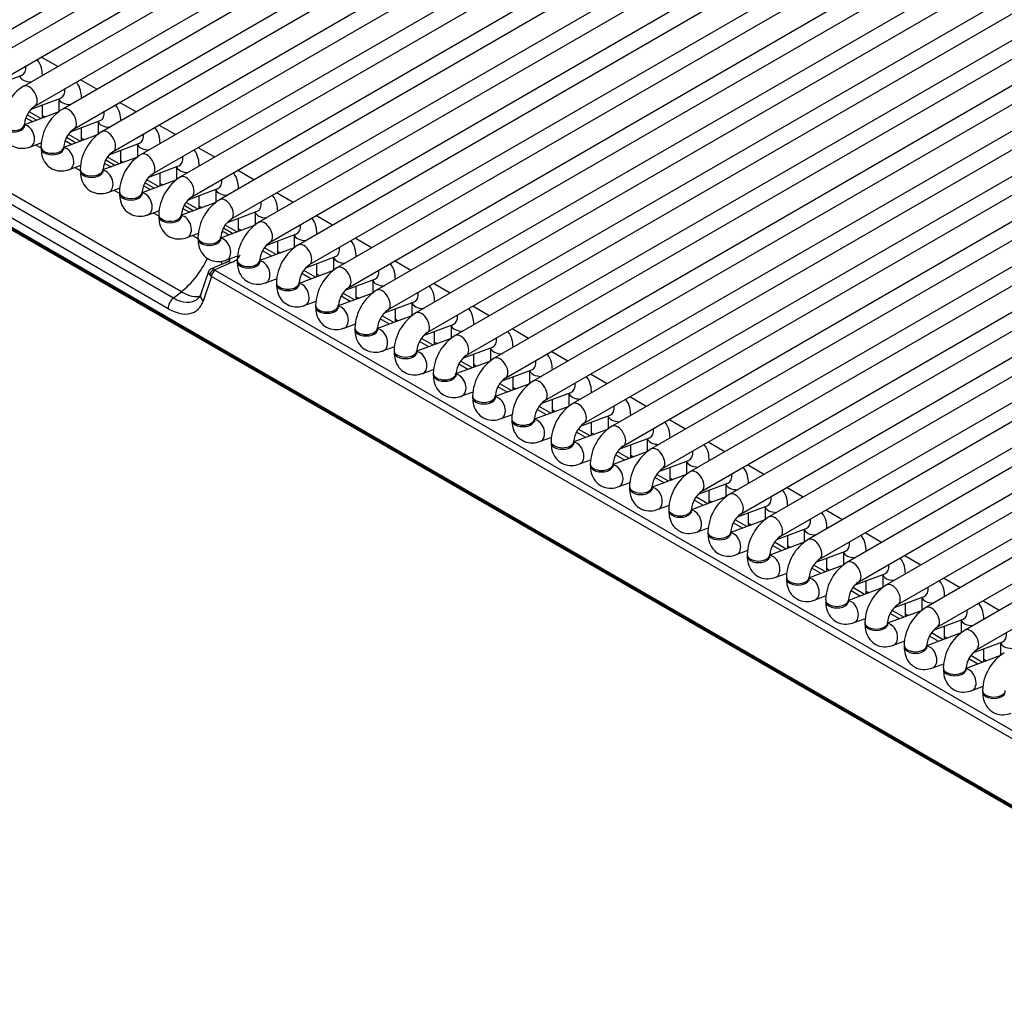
# Model space of a CAD drawing. Header units: millimetres. Extents: x 10 to 281, y 0 to 180.
# Tile 47 of 67: x 224 to 235, y 73 to 84. Entities that reach past the tile are written whole.
import ezdxf

# ---------------------------------------------------------------- set-up
doc = ezdxf.new("R2010")
doc.units = ezdxf.units.MM
doc.layers.add('134.134_BW4_CTM-', color=7, linetype='Continuous')
doc.layers.add('Standard', color=7, linetype='Continuous')

# ---------------------------------------------------------------- blocks, each defined once
blk = doc.blocks.new('SE')
at = {"layer": '134.134_BW4_CTM-', "color": 7, "linetype": 'Continuous'}
for p, q in [((48.897, 2.012), (19.835, 18.791)), ((19.836, 18.781), (48.898, 2.002)), ((19.846, 18.763), (48.908, 1.984)), ((33.78, 12.229), (42.902, 17.495)), ((43.209, 17.462), (34.087, 12.196)), ((34.212, 11.979), (43.334, 17.246)), ((43.641, 17.213), (34.519, 11.946)), ((34.644, 11.73), (43.766, 16.996)), ((44.073, 16.963), (34.951, 11.697)), ((35.076, 11.48), (44.198, 16.747)), ((44.505, 16.714), (35.383, 11.447)), ((35.508, 11.231), (44.63, 16.497)), ((44.937, 16.464), (35.815, 11.198)), ((35.94, 10.982), (45.062, 16.248)), ((45.369, 16.215), (36.247, 10.949)), ((36.372, 10.732), (45.494, 15.998)), ((45.801, 15.966), (36.679, 10.699)), ((36.804, 10.483), (45.926, 15.749)), ((46.233, 15.716), (37.111, 10.45)), ((37.236, 10.233), (46.358, 15.5)), ((46.665, 15.467), (37.544, 10.2)), ((37.669, 9.984), (46.79, 15.25)), ((47.097, 15.217), (37.976, 9.951)), ((38.101, 9.734), (47.222, 15.001)), ((47.529, 14.968), (38.408, 9.701)), ((38.533, 9.485), (47.654, 14.751)), ((47.961, 14.718), (38.84, 9.452)), ((38.965, 9.235), (48.086, 14.502)), ((48.393, 14.469), (39.272, 9.203)), ((39.397, 8.986), (48.518, 14.252)), ((48.825, 14.219), (39.704, 8.953)), ((39.829, 8.737), (48.95, 14.003)), ((49.119, 13.89), (40.136, 8.704)), ((40.261, 8.487), (49.127, 13.606)), ((49.132, 13.399), (40.568, 8.454)), ((40.693, 8.238), (49.14, 13.114)), ((49.145, 12.907), (41, 8.205)), ((41.125, 7.988), (49.153, 12.623)), ((49.158, 12.416), (41.432, 7.955)), ((34.896, 12.164), (34.714, 12.269)), ((41.557, 7.739), (49.32, 12.221)), ((34.173, 11.946), (34.499, 12.068)), ((34.727, 12.066), (34.727, 12.068)), ((49.502, 12.116), (41.864, 7.706)), ((35.328, 11.915), (35.146, 12.02)), ((41.989, 7.489), (49.752, 11.971)), ((52.714, 11.975), (43.592, 6.708)), ((49.934, 11.866), (42.296, 7.456)), ((34.605, 11.696), (34.931, 11.818)), ((34.727, 11.598), (34.727, 11.742)), ((34.909, 11.81), (34.909, 11.666)), ((35.159, 11.817), (35.159, 11.819)), ((35.76, 11.665), (35.578, 11.77)), ((42.421, 7.24), (50.231, 11.749)), ((43.717, 6.492), (52.839, 11.758)), ((53.146, 11.725), (44.024, 6.459)), ((32.667, 11.641), (36.171, 9.618)), ((36.258, 9.685), (32.753, 11.709)), ((34.909, 11.666), (34.53, 11.524)), ((34.661, 11.573), (34.56, 11.632)), ((34.71, 11.592), (34.581, 11.666)), ((34.727, 11.626), (34.757, 11.609)), ((50.391, 11.631), (42.728, 7.207)), ((36.113, 9.499), (32.608, 11.523)), ((34.53, 11.516), (34.53, 11.532)), ((34.545, 11.601), (34.619, 11.558)), ((35.037, 11.447), (35.363, 11.569)), ((35.341, 11.561), (35.341, 11.417)), ((35.591, 11.567), (35.591, 11.569)), ((36.193, 11.416), (36.01, 11.521)), ((44.149, 6.242), (53.271, 11.509)), ((35.341, 11.417), (34.962, 11.275)), ((35.142, 11.342), (35.013, 11.417)), ((35.159, 11.348), (35.159, 11.493)), ((42.853, 6.99), (50.641, 11.487)), ((53.578, 11.476), (44.456, 6.209)), ((34.595, 11.282), (34.72, 11.328)), ((34.651, 11.303), (34.712, 11.268)), ((34.712, 11.282), (34.712, 11.266)), ((34.962, 11.266), (34.962, 11.282)), ((34.977, 11.352), (35.051, 11.308)), ((35.093, 11.324), (34.992, 11.383)), ((35.159, 11.377), (35.189, 11.36)), ((35.469, 11.198), (35.795, 11.32)), ((35.773, 11.311), (35.773, 11.167)), ((36.023, 11.318), (36.023, 11.32)), ((50.823, 11.382), (43.16, 6.958)), ((35.591, 11.099), (35.591, 11.243)), ((36.625, 11.166), (36.443, 11.271)), ((43.285, 6.741), (51.073, 11.237)), ((44.581, 5.993), (53.703, 11.259)), ((54.01, 11.226), (44.888, 5.96)), ((35.027, 11.032), (35.152, 11.079)), ((35.773, 11.167), (35.394, 11.026)), ((35.409, 11.102), (35.483, 11.059)), ((35.525, 11.075), (35.424, 11.133)), ((35.574, 11.093), (35.445, 11.167)), ((35.591, 11.128), (35.621, 11.11)), ((35.901, 10.948), (36.227, 11.07)), ((36.205, 11.062), (36.205, 10.918)), ((36.455, 11.068), (36.455, 11.071)), ((35.083, 11.054), (35.144, 11.019)), ((35.144, 11.033), (35.144, 11.017)), ((35.394, 11.017), (35.394, 11.033)), ((36.023, 10.85), (36.023, 10.994)), ((37.057, 10.917), (36.875, 11.022)), ((45.013, 5.743), (54.135, 11.01)), ((36.205, 10.918), (35.826, 10.776)), ((35.841, 10.853), (35.916, 10.81)), ((35.957, 10.825), (35.856, 10.884)), ((36.006, 10.843), (35.877, 10.918)), ((36.023, 10.878), (36.053, 10.861)), ((35.459, 10.783), (35.584, 10.83)), ((35.515, 10.804), (35.576, 10.769)), ((35.576, 10.784), (35.576, 10.767)), ((35.826, 10.767), (35.826, 10.784)), ((36.333, 10.699), (36.659, 10.821)), ((36.455, 10.6), (36.455, 10.744)), ((36.637, 10.812), (36.637, 10.668)), ((36.887, 10.819), (36.887, 10.821)), ((37.489, 10.667), (37.307, 10.773)), ((36.637, 10.668), (36.258, 10.527)), ((36.389, 10.576), (36.288, 10.634)), ((36.438, 10.594), (36.309, 10.668)), ((36.455, 10.629), (36.485, 10.611)), ((35.891, 10.533), (36.016, 10.58)), ((35.948, 10.555), (36.008, 10.52)), ((36.008, 10.534), (36.008, 10.518)), ((36.258, 10.518), (36.258, 10.534)), ((36.273, 10.603), (36.348, 10.56)), ((36.765, 10.449), (37.091, 10.571)), ((37.069, 10.563), (37.069, 10.419)), ((37.319, 10.569), (37.319, 10.572)), ((37.921, 10.418), (37.739, 10.523)), ((37.069, 10.419), (36.69, 10.277)), ((36.87, 10.344), (36.741, 10.419)), ((36.887, 10.351), (36.887, 10.495)), ((36.323, 10.284), (36.448, 10.331)), ((36.38, 10.305), (36.44, 10.27)), ((36.705, 10.354), (36.72, 10.345)), ((36.821, 10.326), (36.72, 10.385)), ((36.887, 10.379), (36.917, 10.362)), ((37.197, 10.2), (37.524, 10.322)), ((37.501, 10.313), (37.501, 10.169)), ((37.751, 10.32), (37.751, 10.322)), ((36.44, 10.285), (36.44, 10.268)), ((36.69, 10.268), (36.69, 10.285)), ((37.319, 10.101), (37.319, 10.245)), ((38.353, 10.169), (38.171, 10.274)), ((37.501, 10.169), (37.122, 10.028)), ((37.253, 10.077), (37.152, 10.135)), ((37.302, 10.095), (37.173, 10.169)), ((37.319, 10.13), (37.349, 10.113)), ((36.751, 10.009), (36.585, 9.937)), ((36.809, 10.006), (36.625, 9.927)), ((36.755, 10.035), (36.88, 10.081)), ((36.872, 10.035), (36.872, 10.019)), ((37.122, 10.019), (37.122, 10.035)), ((37.629, 9.95), (37.956, 10.072)), ((37.751, 9.852), (37.751, 9.996)), ((37.933, 10.064), (37.933, 9.92)), ((38.183, 10.071), (38.183, 10.073)), ((38.785, 9.919), (38.603, 10.024)), ((36.558, 9.908), (36.472, 9.661)), ((36.634, 9.921), (48.718, 2.944)), ((37.933, 9.92), (37.554, 9.778)), ((37.685, 9.827), (37.584, 9.886)), ((37.734, 9.846), (37.605, 9.92)), ((37.751, 9.88), (37.781, 9.863)), ((36.59, 9.854), (36.496, 9.583)), ((48.674, 2.877), (36.59, 9.854)), ((37.187, 9.785), (37.312, 9.832)), ((37.304, 9.786), (37.304, 9.77)), ((37.554, 9.77), (37.554, 9.786)), ((38.061, 9.701), (38.388, 9.823)), ((38.365, 9.814), (38.365, 9.67)), ((38.615, 9.821), (38.615, 9.823)), ((39.217, 9.67), (39.035, 9.775)), ((36.171, 9.618), (36.258, 9.685)), ((38.365, 9.671), (37.986, 9.529)), ((38.166, 9.596), (38.037, 9.671)), ((38.183, 9.602), (38.183, 9.746)), ((37.619, 9.536), (37.744, 9.582)), ((38.117, 9.578), (38.016, 9.636)), ((38.183, 9.631), (38.213, 9.614)), ((38.493, 9.452), (38.82, 9.574)), ((38.797, 9.565), (38.797, 9.421)), ((39.047, 9.572), (39.047, 9.574)), ((37.736, 9.536), (37.736, 9.52)), ((37.986, 9.52), (37.986, 9.536)), ((38.615, 9.353), (38.615, 9.497)), ((39.649, 9.42), (39.467, 9.525)), ((38.051, 9.286), (38.176, 9.333)), ((38.797, 9.421), (38.418, 9.28)), ((38.549, 9.328), (38.448, 9.387)), ((38.598, 9.347), (38.469, 9.421)), ((38.615, 9.382), (38.645, 9.364)), ((38.168, 9.287), (38.168, 9.271)), ((38.418, 9.271), (38.418, 9.287)), ((38.925, 9.202), (39.252, 9.324)), ((39.047, 9.104), (39.047, 9.248)), ((39.229, 9.316), (39.229, 9.172)), ((39.479, 9.322), (39.479, 9.324)), ((40.081, 9.171), (39.899, 9.276)), ((39.229, 9.172), (38.85, 9.03)), ((38.981, 9.079), (38.88, 9.138)), ((39.03, 9.097), (38.901, 9.172)), ((39.047, 9.132), (39.077, 9.115)), ((38.483, 9.037), (38.608, 9.083)), ((38.6, 9.038), (38.6, 9.021)), ((38.85, 9.021), (38.85, 9.038)), ((39.357, 8.953), (39.684, 9.075)), ((39.661, 9.066), (39.661, 8.922)), ((39.911, 9.073), (39.911, 9.075)), ((40.513, 8.921), (40.331, 9.026)), ((39.661, 8.922), (39.282, 8.781)), ((39.462, 8.848), (39.333, 8.922)), ((39.479, 8.854), (39.479, 8.998)), ((38.915, 8.787), (39.04, 8.834)), ((39.032, 8.788), (39.032, 8.772)), ((39.282, 8.772), (39.282, 8.788)), ((39.413, 8.83), (39.312, 8.888)), ((39.479, 8.883), (39.509, 8.865)), ((39.789, 8.703), (40.116, 8.825)), ((40.093, 8.817), (40.093, 8.673)), ((40.343, 8.823), (40.343, 8.826)), ((39.911, 8.605), (39.911, 8.749)), ((40.945, 8.672), (40.763, 8.777)), ((39.347, 8.538), (39.472, 8.585)), ((40.094, 8.673), (39.714, 8.531)), ((39.845, 8.58), (39.744, 8.639)), ((39.894, 8.598), (39.765, 8.673)), ((39.911, 8.633), (39.941, 8.616)), ((40.221, 8.454), (40.548, 8.576)), ((40.525, 8.567), (40.525, 8.423)), ((40.775, 8.574), (40.775, 8.576)), ((39.464, 8.539), (39.464, 8.522)), ((39.714, 8.522), (39.714, 8.539)), ((40.343, 8.355), (40.343, 8.499)), ((41.377, 8.423), (41.195, 8.528)), ((40.526, 8.423), (40.146, 8.282)), ((40.278, 8.331), (40.176, 8.389)), ((40.326, 8.349), (40.197, 8.423)), ((40.343, 8.384), (40.373, 8.366)), ((39.779, 8.289), (39.904, 8.335)), ((39.896, 8.289), (39.896, 8.273)), ((40.146, 8.273), (40.146, 8.289)), ((40.653, 8.204), (40.98, 8.326)), ((40.775, 8.106), (40.775, 8.25)), ((40.957, 8.318), (40.957, 8.174)), ((41.207, 8.324), (41.207, 8.327)), ((41.809, 8.173), (41.627, 8.278)), ((40.958, 8.174), (40.579, 8.032)), ((40.71, 8.081), (40.608, 8.14)), ((40.758, 8.099), (40.629, 8.174)), ((40.775, 8.134), (40.805, 8.117)), ((40.211, 8.039), (40.336, 8.086)), ((40.329, 8.04), (40.329, 8.023)), ((40.579, 8.023), (40.579, 8.04)), ((41.085, 7.955), (41.412, 8.077)), ((41.389, 8.068), (41.389, 7.924)), ((41.639, 8.075), (41.639, 8.077)), ((42.241, 7.924), (42.059, 8.029)), ((41.39, 7.925), (41.011, 7.783)), ((41.19, 7.85), (41.061, 7.924)), ((41.207, 7.856), (41.207, 8)), ((40.643, 7.79), (40.768, 7.836)), ((41.142, 7.832), (41.04, 7.89)), ((41.207, 7.885), (41.237, 7.868)), ((41.517, 7.705), (41.844, 7.827)), ((41.821, 7.819), (41.821, 7.675)), ((42.071, 7.826), (42.071, 7.828)), ((40.761, 7.79), (40.761, 7.774)), ((41.011, 7.774), (41.011, 7.79)), ((41.639, 7.607), (41.639, 7.751)), ((42.673, 7.674), (42.491, 7.779)), ((41.822, 7.675), (41.443, 7.533)), ((41.574, 7.582), (41.472, 7.641)), ((41.622, 7.601), (41.493, 7.675)), ((41.639, 7.635), (41.669, 7.618)), ((41.075, 7.54), (41.2, 7.587)), ((41.193, 7.541), (41.193, 7.525)), ((41.443, 7.525), (41.443, 7.541)), ((41.95, 7.456), (42.276, 7.578)), ((42.071, 7.357), (42.071, 7.501)), ((42.253, 7.57), (42.253, 7.425)), ((42.503, 7.576), (42.503, 7.578)), ((43.105, 7.425), (42.923, 7.53)), ((42.254, 7.426), (41.875, 7.284)), ((42.006, 7.333), (41.904, 7.391)), ((42.054, 7.351), (41.925, 7.426)), ((42.071, 7.386), (42.101, 7.369)), ((41.507, 7.291), (41.632, 7.337)), ((41.625, 7.291), (41.625, 7.275)), ((41.875, 7.275), (41.875, 7.291)), ((42.382, 7.207), (42.708, 7.329)), ((42.685, 7.32), (42.685, 7.176)), ((42.935, 7.327), (42.935, 7.329)), ((43.537, 7.175), (43.355, 7.28)), ((42.686, 7.176), (42.307, 7.035)), ((42.486, 7.102), (42.357, 7.176)), ((42.503, 7.108), (42.503, 7.252)), ((41.94, 7.041), (42.064, 7.088)), ((42.438, 7.084), (42.336, 7.142)), ((42.503, 7.137), (42.533, 7.119)), ((42.814, 6.957), (43.14, 7.079)), ((43.117, 7.071), (43.117, 6.927)), ((43.367, 7.077), (43.367, 7.08)), ((42.057, 7.042), (42.057, 7.026)), ((42.307, 7.026), (42.307, 7.042)), ((42.935, 6.859), (42.935, 7.003)), ((43.969, 6.926), (43.787, 7.031)), ((42.372, 6.792), (42.496, 6.839)), ((43.118, 6.927), (42.739, 6.785)), ((42.87, 6.834), (42.768, 6.893)), ((42.918, 6.852), (42.789, 6.927)), ((42.935, 6.887), (42.965, 6.87)), ((42.489, 6.793), (42.489, 6.776)), ((42.739, 6.776), (42.739, 6.793)), ((43.246, 6.708), (43.572, 6.83)), ((43.367, 6.609), (43.367, 6.753)), ((43.549, 6.821), (43.549, 6.677)), ((43.799, 6.828), (43.799, 6.83)), ((44.401, 6.676), (44.219, 6.782)), ((43.55, 6.677), (43.171, 6.536)), ((43.302, 6.585), (43.2, 6.643)), ((43.35, 6.603), (43.221, 6.677)), ((43.367, 6.638), (43.397, 6.62)), ((42.804, 6.542), (42.928, 6.589)), ((42.921, 6.543), (42.921, 6.527)), ((43.171, 6.527), (43.171, 6.543)), ((43.678, 6.458), (44.004, 6.58)), ((43.981, 6.572), (43.981, 6.428)), ((44.231, 6.578), (44.231, 6.581)), ((44.833, 6.427), (44.651, 6.532)), ((43.982, 6.428), (43.603, 6.286)), ((43.782, 6.353), (43.653, 6.428)), ((43.799, 6.36), (43.799, 6.504)), ((43.236, 6.293), (43.36, 6.34)), ((43.353, 6.294), (43.353, 6.277)), ((43.603, 6.277), (43.603, 6.294)), ((43.734, 6.335), (43.632, 6.394)), ((43.799, 6.388), (43.829, 6.371)), ((44.11, 6.209), (44.436, 6.331)), ((44.413, 6.322), (44.413, 6.178)), ((44.663, 6.329), (44.663, 6.331)), ((44.231, 6.11), (44.231, 6.254)), ((45.265, 6.178), (45.083, 6.283)), ((43.668, 6.044), (43.792, 6.09)), ((44.414, 6.178), (44.035, 6.037)), ((44.166, 6.086), (44.064, 6.144)), ((44.215, 6.104), (44.086, 6.178)), ((44.231, 6.139), (44.261, 6.121)), ((44.542, 5.959), (44.868, 6.081)), ((44.846, 6.073), (44.846, 5.929)), ((45.096, 6.079), (45.096, 6.082)), ((43.785, 6.044), (43.785, 6.028)), ((44.035, 6.028), (44.035, 6.044)), ((44.663, 5.861), (44.663, 6.005)), ((44.846, 5.929), (44.467, 5.787)), ((44.598, 5.836), (44.497, 5.895)), ((44.647, 5.854), (44.518, 5.929)), ((44.663, 5.889), (44.694, 5.872)), ((44.1, 5.794), (44.224, 5.841)), ((44.217, 5.795), (44.217, 5.778)), ((44.467, 5.778), (44.467, 5.795)), ((44.974, 5.71), (45.3, 5.832)), ((45.096, 5.611), (45.096, 5.755)), ((45.278, 5.823), (45.278, 5.679)), ((45.278, 5.68), (44.899, 5.538)), ((45.03, 5.587), (44.929, 5.645)), ((45.079, 5.605), (44.95, 5.68)), ((45.096, 5.64), (45.126, 5.623)), ((44.532, 5.545), (44.656, 5.591)), ((44.649, 5.545), (44.649, 5.529)), ((44.899, 5.529), (44.899, 5.545)), ((44.964, 5.295), (45.089, 5.342)), ((45.081, 5.296), (45.081, 5.28))]:
    blk.add_line(p, q, dxfattribs=at)
for centre, radius, start, end in [((34.79, 11.514), 0.511, 122.0623, 177.9377), ((34.796, 11.511), 0.266, 124.5997, 175.4003), ((35.222, 11.264), 0.511, 122.0623, 177.9377), ((35.228, 11.261), 0.266, 124.5997, 175.4003), ((35.654, 11.015), 0.511, 122.0623, 177.9377), ((35.66, 11.012), 0.266, 124.5997, 175.4003), ((36.086, 10.765), 0.511, 122.0623, 177.9377), ((36.092, 10.762), 0.266, 124.5997, 175.4003), ((36.519, 10.516), 0.511, 122.0623, 177.9377), ((36.524, 10.513), 0.266, 124.5997, 175.4003), ((36.951, 10.266), 0.511, 122.0623, 177.9377), ((36.956, 10.263), 0.266, 124.5997, 175.4003), ((37.383, 10.017), 0.511, 122.0623, 177.9377), ((37.388, 10.014), 0.266, 124.5997, 175.4003), ((37.815, 9.767), 0.511, 122.0623, 177.9377), ((36.679, 10.164), 0.171, 294.8858, 310.6249), ((37.82, 9.764), 0.266, 124.5997, 175.4003), ((38.247, 9.518), 0.511, 122.0623, 177.9377), ((38.252, 9.515), 0.266, 124.5997, 175.4003), ((38.679, 9.269), 0.511, 122.0623, 177.9377), ((38.684, 9.266), 0.266, 124.5997, 175.4003), ((39.111, 9.019), 0.511, 122.0623, 177.9377), ((39.116, 9.016), 0.266, 124.5997, 175.4003), ((39.543, 8.77), 0.511, 122.0623, 177.9377), ((39.548, 8.767), 0.266, 124.5997, 175.4003), ((39.975, 8.52), 0.511, 122.0623, 177.9377), ((39.98, 8.517), 0.266, 124.5997, 175.4003), ((40.407, 8.271), 0.511, 122.0623, 177.9377), ((40.412, 8.268), 0.266, 124.5997, 175.4003), ((40.839, 8.021), 0.511, 122.0623, 177.9377), ((40.844, 8.018), 0.266, 124.5997, 175.4003), ((41.271, 7.772), 0.511, 122.0623, 177.9377), ((41.276, 7.769), 0.266, 124.5997, 175.4003), ((41.703, 7.522), 0.511, 122.0623, 177.9377), ((41.708, 7.52), 0.266, 124.5997, 175.4003), ((42.135, 7.273), 0.511, 122.0623, 177.9377), ((42.14, 7.27), 0.266, 124.5997, 175.4003), ((42.567, 7.024), 0.511, 122.0623, 177.9377), ((42.572, 7.021), 0.266, 124.5997, 175.4003), ((42.999, 6.774), 0.511, 122.0623, 177.9377), ((43.004, 6.771), 0.266, 124.5997, 175.4003), ((43.431, 6.525), 0.511, 122.0623, 177.9377), ((43.436, 6.522), 0.266, 124.5997, 175.4003), ((43.863, 6.275), 0.511, 122.0623, 177.9377), ((43.868, 6.272), 0.266, 124.5997, 175.4003), ((44.295, 6.026), 0.511, 122.0623, 177.9377), ((44.3, 6.023), 0.266, 124.5997, 175.4003), ((44.727, 5.776), 0.511, 122.0623, 177.9377), ((44.732, 5.773), 0.266, 124.5997, 175.4003), ((45.159, 5.527), 0.511, 122.0623, 177.9377), ((45.165, 5.524), 0.266, 124.5997, 175.4003), ((45.591, 5.278), 0.511, 122.0623, 177.9377)]:
    blk.add_arc(centre, radius, start, end, dxfattribs=at)
for centre, major_axis, ratio, start_param, end_param in [((34.455, 12.185), (-0.044, 0.117), 0.668835, 3.141593, 4.350833), ((34.602, 12.068), (-0.125, 0), 0.57735, 0.1188, 1.602936), ((34.602, 12.068), (-0.125, 0), 0.57735, 3.109453, 3.142328), ((34.582, 11.838), (0.063, -0.108), 0.57735, 0.009881, 3.141298), ((34.887, 11.936), (-0.044, 0.117), 0.668835, 3.141593, 4.350833), ((35.034, 11.819), (-0.125, 0), 0.57735, 0.1188, 1.602936), ((35.014, 11.589), (0.063, -0.108), 0.57735, 0.009881, 3.141298), ((35.034, 11.819), (-0.125, 0), 0.57735, 3.109453, 3.142328), ((35.32, 11.686), (-0.044, 0.117), 0.668835, 3.141593, 4.350833), ((34.405, 11.532), (0.125, 0), 0.57735, 3.141732, 6.275006), ((34.405, 11.516), (-0.125, 0), 0.57735, 0, 3.141593), ((34.551, 11.399), (-0.044, 0.117), 0.668835, 3.141565, 6.010802), ((35.466, 11.569), (-0.125, 0), 0.57735, 0.1188, 1.602936), ((35.466, 11.569), (-0.125, 0), 0.57735, 3.109453, 3.142328), ((35.446, 11.339), (0.062, -0.108), 0.57735, 0.009881, 3.141298), ((35.752, 11.437), (-0.044, 0.117), 0.668835, 3.141593, 4.350833), ((34.837, 11.282), (0.125, 0), 0.57735, 3.141732, 6.275006), ((35.898, 11.32), (-0.125, 0), 0.57735, 0.1188, 1.602936), ((35.898, 11.32), (-0.125, 0), 0.57735, 3.109453, 3.142328), ((34.837, 11.266), (-0.125, 0), 0.57735, 0, 3.141593), ((34.983, 11.149), (-0.044, 0.117), 0.668835, 3.141565, 6.010802), ((35.878, 11.09), (0.063, -0.108), 0.57735, 0.009881, 3.141298), ((36.184, 11.187), (-0.044, 0.117), 0.668835, 3.141593, 4.350833), ((36.33, 11.071), (-0.125, 0), 0.57735, 0.1188, 1.602936), ((36.33, 11.071), (-0.125, 0), 0.57735, 3.109453, 3.142328), ((35.269, 11.033), (0.125, 0), 0.57735, 3.141732, 6.275006), ((35.269, 11.017), (-0.125, 0), 0.57735, 0, 3.141593), ((35.415, 10.9), (-0.044, 0.117), 0.668835, 3.141565, 6.010802), ((36.31, 10.84), (0.062, -0.108), 0.57735, 0.009881, 3.141298), ((36.616, 10.938), (-0.044, 0.117), 0.668835, 3.141593, 4.350833), ((35.701, 10.784), (0.125, 0), 0.57735, 3.141732, 6.275006), ((35.701, 10.767), (-0.125, 0), 0.57735, 0, 3.141593), ((35.847, 10.651), (-0.044, 0.117), 0.668835, 3.141565, 6.010802), ((36.762, 10.821), (-0.125, 0), 0.57735, 0.1188, 1.602936), ((36.762, 10.821), (-0.125, 0), 0.57735, 3.109453, 3.142328), ((36.742, 10.591), (0.063, -0.108), 0.57735, 0.009881, 3.141298), ((37.048, 10.688), (-0.044, 0.117), 0.668835, 3.141593, 4.350833), ((36.133, 10.534), (0.125, 0), 0.57735, 3.141732, 6.275006), ((36.133, 10.518), (-0.125, 0), 0.57735, 0, 3.141593), ((36.279, 10.401), (-0.044, 0.117), 0.668835, 3.141565, 6.010802), ((37.194, 10.572), (-0.125, 0), 0.57735, 0.1188, 1.602936), ((37.194, 10.572), (-0.125, 0), 0.57735, 3.109453, 3.142328), ((37.174, 10.341), (0.062, -0.108), 0.57735, 0.009881, 3.141298), ((37.48, 10.439), (-0.044, 0.117), 0.668835, 3.141593, 4.350833), ((36.702, 10.256), (-0.05, -0.0866), 0.57735, 3.665191, 3.953242), ((36.297, 10.242), (-0.612, 0.137), 0.393692, 3.904677, 4.040493), ((37.626, 10.322), (-0.125, 0), 0.57735, 0.1188, 1.602936), ((37.626, 10.322), (-0.125, 0), 0.57735, 3.109453, 3.142328), ((36.565, 10.285), (0.125, 0), 0.57735, 3.141732, 6.275006), ((36.565, 10.268), (-0.125, 0), 0.57735, 0, 3.141593), ((36.711, 10.152), (-0.044, 0.117), 0.668835, 3.141565, 6.010802), ((37.606, 10.092), (0.062, -0.108), 0.57735, 0.009881, 3.141298), ((36.297, 10.242), (-0.612, 0.137), 0.393692, 2.64423, 3.080445), ((37.912, 10.189), (-0.044, 0.117), 0.668835, 3.141593, 4.350833), ((36.21, 10.11), (-0.321, -0.507), 0.535439, 0.981637, 1.79752), ((36.264, 10.128), (-0.428, 0.258), 0.504907, 3.591536, 3.692549), ((36.791, 9.917), (0.0396, -0.0918), 0.787879, 2.416875, 3.141593), ((36.278, 10.152), (-0.524, 0.089), 0.367184, 2.923293, 3.076937), ((36.997, 10.035), (0.125, 0), 0.57735, 3.141732, 6.275006), ((36.997, 10.019), (-0.125, 0), 0.57735, 0, 3.141593), ((37.143, 9.902), (-0.044, 0.117), 0.668835, 3.141565, 6.010802), ((38.058, 10.073), (-0.125, 0), 0.57735, 0.1188, 1.602936), ((38.058, 10.073), (-0.125, 0), 0.57735, 3.109453, 3.142328), ((36.645, 9.854), (0.0859, -0.0564), 0.350321, 3.280914, 3.976141), ((36.616, 9.883), (0.033, 0.0375), 0.743086, 0.656134, 2.435599), ((36.657, 9.888), (-0.0967, 0.0262), 0.611231, 0.704286, 0.982149), ((36.645, 9.854), (0.0633, -0.0811), 0.38622, 2.316235, 2.955922), ((36.625, 9.876), (0.025, 0.0433), 0.57735, 0.523599, 2.408554), ((36.666, 9.933), (-0.049, 0.0112), 0.453141, 0.6972, 0.975063), ((38.038, 9.843), (0.063, -0.108), 0.57735, 0.009881, 3.141298), ((38.344, 9.94), (-0.044, 0.117), 0.668835, 3.141593, 4.350833), ((37.429, 9.786), (0.125, 0), 0.57735, 3.141732, 6.275006), ((37.429, 9.77), (-0.125, 0), 0.57735, 0, 3.141593), ((37.575, 9.653), (-0.044, 0.117), 0.668835, 3.141565, 6.010802), ((38.49, 9.823), (-0.125, 0), 0.57735, 0.1188, 1.602936), ((38.49, 9.823), (-0.125, 0), 0.57735, 3.109453, 3.142328), ((36.196, 10.052), (-0.308, 0.394), 0.468323, 2.282914, 2.974949), ((36.567, 9.628), (0.0945, -0.0327), 0.768713, 3.163933, 4.165607), ((36.567, 9.628), (0.0945, -0.0327), 0.768713, 3.141593, 3.163933), ((38.47, 9.593), (0.062, -0.108), 0.57735, 0.009881, 3.141298), ((38.776, 9.691), (-0.044, 0.117), 0.668835, 3.141593, 4.350833), ((36.183, 9.544), (-0.05, -0.0866), 0.57735, 4.101524, 5.550147), ((36.091, 9.979), (-0.321, 0.51), 0.546518, 2.33827, 3.554379), ((36.161, 10.024), (-0.258, 0.431), 0.560919, 2.352762, 3.210812), ((38.922, 9.574), (-0.125, 0), 0.57735, 0.1188, 1.602936), ((38.922, 9.574), (-0.125, 0), 0.57735, 3.109453, 3.142328), ((37.861, 9.536), (0.125, 0), 0.57735, 3.141732, 6.275006), ((37.861, 9.52), (-0.125, 0), 0.57735, 0, 3.141593), ((38.007, 9.403), (-0.044, 0.117), 0.668835, 3.141565, 6.010802), ((38.902, 9.344), (0.062, -0.108), 0.57735, 0.009881, 3.141298), ((39.208, 9.441), (-0.044, 0.117), 0.668835, 3.141593, 4.350833), ((38.293, 9.287), (0.125, 0), 0.57735, 3.141732, 6.275006), ((38.293, 9.271), (-0.125, 0), 0.57735, 0, 3.141593), ((38.439, 9.154), (-0.044, 0.117), 0.668835, 3.141565, 6.010802), ((39.354, 9.324), (-0.125, 0), 0.57735, 0.1188, 1.602936), ((39.334, 9.094), (0.062, -0.108), 0.57735, 0.009881, 3.141298), ((39.354, 9.324), (-0.125, 0), 0.57735, 3.109453, 3.142328), ((39.64, 9.192), (-0.044, 0.117), 0.668835, 3.141593, 4.350833), ((38.725, 9.038), (0.125, 0), 0.57735, 3.141732, 6.275006), ((38.725, 9.021), (-0.125, 0), 0.57735, 0, 3.141593), ((38.871, 8.904), (-0.044, 0.117), 0.668835, 3.141565, 6.010802), ((39.786, 9.075), (-0.125, 0), 0.57735, 0.1188, 1.602936), ((39.786, 9.075), (-0.125, 0), 0.57735, 3.109453, 3.142328), ((39.766, 8.845), (0.063, -0.108), 0.57735, 0.009881, 3.141298), ((40.072, 8.942), (-0.044, 0.117), 0.668835, 3.141593, 4.350833), ((39.157, 8.788), (0.125, 0), 0.57735, 3.141732, 6.275006), ((40.218, 8.826), (-0.125, 0), 0.57735, 0.1188, 1.602936), ((40.218, 8.826), (-0.125, 0), 0.57735, 3.109453, 3.142328), ((39.157, 8.772), (-0.125, 0), 0.57735, 0, 3.141593), ((39.303, 8.655), (-0.044, 0.117), 0.668835, 3.141565, 6.010802), ((40.198, 8.595), (0.062, -0.108), 0.57735, 0.009881, 3.141298), ((40.504, 8.693), (-0.044, 0.117), 0.668835, 3.141593, 4.350833), ((40.65, 8.576), (-0.125, 0), 0.57735, 0.1188, 1.602936), ((40.65, 8.576), (-0.125, 0), 0.57735, 3.109453, 3.142328), ((39.589, 8.539), (0.125, 0), 0.57735, 3.141732, 6.275006), ((39.589, 8.522), (-0.125, 0), 0.57735, 0, 3.141593), ((39.736, 8.406), (-0.044, 0.117), 0.668835, 3.141565, 6.010802), ((40.63, 8.346), (0.062, -0.108), 0.57735, 0.009881, 3.141298), ((40.936, 8.443), (-0.044, 0.117), 0.668835, 3.141593, 4.350833), ((40.021, 8.289), (0.125, 0), 0.57735, 3.141732, 6.275006), ((40.021, 8.273), (-0.125, 0), 0.57735, 0, 3.141593), ((40.168, 8.156), (-0.044, 0.117), 0.668835, 3.141565, 6.010802), ((41.082, 8.327), (-0.125, 0), 0.57735, 0.1188, 1.602936), ((41.082, 8.327), (-0.125, 0), 0.57735, 3.109453, 3.142328), ((41.062, 8.096), (0.063, -0.108), 0.57735, 0.009881, 3.141298), ((41.368, 8.194), (-0.044, 0.117), 0.668835, 3.141593, 4.350833), ((40.454, 8.04), (0.125, 0), 0.57735, 3.141732, 6.275006), ((40.6, 7.907), (-0.044, 0.117), 0.668835, 3.141565, 6.010802), ((41.514, 8.077), (-0.125, 0), 0.57735, 0.1188, 1.602936), ((41.514, 8.077), (-0.125, 0), 0.57735, 3.109453, 3.142328), ((40.454, 8.023), (-0.125, 0), 0.57735, 0, 3.141593), ((41.494, 7.847), (0.062, -0.108), 0.57735, 0.009881, 3.141298), ((41.8, 7.945), (-0.044, 0.117), 0.668835, 3.141593, 4.350833), ((41.946, 7.828), (-0.125, 0), 0.57735, 0.1188, 1.602936), ((41.946, 7.828), (-0.125, 0), 0.57735, 3.109453, 3.142328), ((40.886, 7.79), (0.125, 0), 0.57735, 3.141732, 6.275006), ((40.886, 7.774), (-0.125, 0), 0.57735, 0, 3.141593), ((41.032, 7.657), (-0.044, 0.117), 0.668835, 3.141565, 6.010802), ((41.926, 7.598), (0.062, -0.108), 0.57735, 0.009881, 3.141298), ((42.232, 7.695), (-0.044, 0.117), 0.668835, 3.141593, 4.350833), ((41.318, 7.541), (0.125, 0), 0.57735, 3.141732, 6.275006), ((41.318, 7.525), (-0.125, 0), 0.57735, 0, 3.141593), ((41.464, 7.408), (-0.044, 0.117), 0.668835, 3.141565, 6.010802), ((42.378, 7.578), (-0.125, 0), 0.57735, 0.1188, 1.602936), ((42.378, 7.578), (-0.125, 0), 0.57735, 3.109453, 3.142328), ((42.358, 7.348), (0.063, -0.108), 0.57735, 0.009881, 3.141298), ((42.664, 7.446), (-0.044, 0.117), 0.668835, 3.141593, 4.350833), ((41.75, 7.291), (0.125, 0), 0.57735, 3.141732, 6.275006), ((41.75, 7.275), (-0.125, 0), 0.57735, 0, 3.141593), ((41.896, 7.158), (-0.044, 0.117), 0.668835, 3.141565, 6.010802), ((42.81, 7.329), (-0.125, 0), 0.57735, 0.1188, 1.602936), ((42.81, 7.329), (-0.125, 0), 0.57735, 3.109453, 3.142328), ((42.791, 7.099), (0.062, -0.108), 0.57735, 0.009881, 3.141298), ((43.096, 7.196), (-0.044, 0.117), 0.668835, 3.141593, 4.350833), ((43.242, 7.08), (-0.125, 0), 0.57735, 0.1188, 1.602936), ((43.242, 7.08), (-0.125, 0), 0.57735, 3.109453, 3.142328), ((42.182, 7.042), (0.125, 0), 0.57735, 3.141732, 6.275006), ((42.182, 7.026), (-0.125, 0), 0.57735, 0, 3.141593), ((42.328, 6.909), (-0.044, 0.117), 0.668835, 3.141565, 6.010802), ((43.223, 6.849), (0.062, -0.108), 0.57735, 0.009881, 3.141298), ((43.528, 6.947), (-0.044, 0.117), 0.668835, 3.141593, 4.350833), ((42.614, 6.793), (0.125, 0), 0.57735, 3.141732, 6.275006), ((42.614, 6.776), (-0.125, 0), 0.57735, 0, 3.141593), ((42.76, 6.66), (-0.044, 0.117), 0.668835, 3.141565, 6.010802), ((43.674, 6.83), (-0.125, 0), 0.57735, 0.1188, 1.602936), ((43.655, 6.6), (0.062, -0.108), 0.57735, 0.009881, 3.141298), ((43.674, 6.83), (-0.125, 0), 0.57735, 3.109453, 3.142328), ((43.96, 6.697), (-0.044, 0.117), 0.668835, 3.141593, 4.350833), ((43.046, 6.543), (0.125, 0), 0.57735, 3.141732, 6.275006), ((43.046, 6.527), (-0.125, 0), 0.57735, 0, 3.141593), ((43.192, 6.41), (-0.044, 0.117), 0.668835, 3.141565, 6.010802), ((44.106, 6.581), (-0.125, 0), 0.57735, 0.1188, 1.602936), ((44.106, 6.581), (-0.125, 0), 0.57735, 3.109453, 3.142328), ((44.087, 6.35), (0.062, -0.108), 0.57735, 0.009881, 3.141298), ((44.392, 6.448), (-0.044, 0.117), 0.668835, 3.141593, 4.350833), ((43.478, 6.294), (0.125, 0), 0.57735, 3.141732, 6.275006), ((44.538, 6.331), (-0.125, 0), 0.57735, 0.1188, 1.602936), ((44.538, 6.331), (-0.125, 0), 0.57735, 3.109453, 3.142328), ((43.478, 6.277), (-0.125, 0), 0.57735, 0, 3.141593), ((43.624, 6.161), (-0.044, 0.117), 0.668835, 3.141565, 6.010802), ((44.519, 6.101), (0.062, -0.108), 0.57735, 0.009881, 3.141298), ((44.824, 6.198), (-0.044, 0.117), 0.668835, 3.141593, 4.350833), ((44.971, 6.082), (-0.125, 0), 0.57735, 0.1188, 1.602936), ((44.971, 6.082), (-0.125, 0), 0.57735, 3.109453, 3.142328), ((43.91, 6.044), (0.125, 0), 0.57735, 3.141732, 6.275006), ((43.91, 6.028), (-0.125, 0), 0.57735, 0, 3.141593), ((44.056, 5.911), (-0.044, 0.117), 0.668835, 3.141565, 6.010802), ((44.951, 5.852), (0.062, -0.108), 0.57735, 0.009881, 3.141298), ((45.257, 5.949), (-0.044, 0.117), 0.668835, 3.141593, 4.350833), ((44.342, 5.795), (0.125, 0), 0.57735, 3.141732, 6.275006), ((44.342, 5.778), (-0.125, 0), 0.57735, 0, 3.141593), ((44.488, 5.662), (-0.044, 0.117), 0.668835, 3.141565, 6.010802), ((45.403, 5.832), (-0.125, 0), 0.57735, 0.1188, 1.602936), ((44.774, 5.545), (0.125, 0), 0.57735, 3.141732, 6.275006), ((44.92, 5.412), (-0.044, 0.117), 0.668835, 3.141565, 6.010802), ((44.774, 5.529), (-0.125, 0), 0.57735, 0, 3.141593), ((45.206, 5.296), (0.125, 0), 0.57735, 3.141732, 6.275006), ((45.206, 5.28), (-0.125, 0), 0.57735, 0, 3.141593)]:
    blk.add_ellipse(centre, major_axis=major_axis, ratio=ratio, start_param=start_param, end_param=end_param, dxfattribs=at)
for points, knots in [([(34.727, 12.068), (34.725, 12.099), (34.72, 12.156), (34.692, 12.214), (34.67, 12.241), (34.669, 12.243)], [0, 0, 0, 0, 0.439309, 0.962836, 1, 1, 1, 1]), ([(35.159, 11.819), (35.157, 11.85), (35.152, 11.907), (35.124, 11.965), (35.102, 11.992), (35.101, 11.994)], [0, 0, 0, 0, 0.439309, 0.962836, 1, 1, 1, 1]), ([(35.591, 11.569), (35.589, 11.6), (35.584, 11.657), (35.556, 11.715), (35.534, 11.743), (35.533, 11.744)], [0, 0, 0, 0, 0.439309, 0.962836, 1, 1, 1, 1]), ([(34.28, 11.516), (34.282, 11.485), (34.286, 11.428), (34.326, 11.344), (34.398, 11.283), (34.486, 11.259), (34.555, 11.268), (34.587, 11.279), (34.595, 11.282)], [0, 0, 0, 0, 0.174751, 0.383004, 0.571832, 0.76766, 0.954696, 1, 1, 1, 1]), ([(34.532, 11.497), (34.532, 11.497), (34.532, 11.498), (34.53, 11.506), (34.53, 11.514), (34.53, 11.516)], [0, 0, 0, 0, 0.276605, 0.867764, 1, 1, 1, 1]), ([(36.023, 11.32), (36.021, 11.351), (36.016, 11.408), (35.989, 11.466), (35.966, 11.493), (35.965, 11.495)], [0, 0, 0, 0, 0.439309, 0.962836, 1, 1, 1, 1]), ([(34.712, 11.266), (34.714, 11.235), (34.718, 11.178), (34.758, 11.095), (34.83, 11.034), (34.918, 11.009), (34.987, 11.019), (35.019, 11.03), (35.027, 11.032)], [0, 0, 0, 0, 0.174751, 0.383004, 0.571832, 0.76766, 0.954696, 1, 1, 1, 1]), ([(34.964, 11.247), (34.964, 11.247), (34.964, 11.248), (34.962, 11.256), (34.962, 11.264), (34.962, 11.266)], [0, 0, 0, 0, 0.276605, 0.867764, 1, 1, 1, 1]), ([(36.455, 11.071), (36.453, 11.101), (36.448, 11.158), (36.421, 11.217), (36.399, 11.244), (36.397, 11.245)], [0, 0, 0, 0, 0.439309, 0.962836, 1, 1, 1, 1]), ([(35.144, 11.017), (35.146, 10.986), (35.15, 10.929), (35.19, 10.845), (35.262, 10.784), (35.35, 10.76), (35.419, 10.769), (35.451, 10.78), (35.459, 10.783)], [0, 0, 0, 0, 0.174751, 0.383004, 0.571832, 0.76766, 0.954696, 1, 1, 1, 1]), ([(35.396, 10.998), (35.396, 10.998), (35.396, 10.999), (35.394, 11.007), (35.394, 11.015), (35.394, 11.017)], [0, 0, 0, 0, 0.276605, 0.867764, 1, 1, 1, 1]), ([(36.887, 10.821), (36.885, 10.852), (36.88, 10.909), (36.853, 10.967), (36.831, 10.994), (36.829, 10.996)], [0, 0, 0, 0, 0.439309, 0.962836, 1, 1, 1, 1]), ([(35.576, 10.767), (35.578, 10.737), (35.582, 10.679), (35.622, 10.596), (35.694, 10.535), (35.782, 10.511), (35.851, 10.52), (35.884, 10.531), (35.891, 10.533)], [0, 0, 0, 0, 0.174751, 0.383004, 0.571832, 0.76766, 0.954696, 1, 1, 1, 1]), ([(35.828, 10.748), (35.828, 10.748), (35.828, 10.75), (35.826, 10.757), (35.826, 10.765), (35.826, 10.767)], [0, 0, 0, 0, 0.276605, 0.867764, 1, 1, 1, 1]), ([(37.319, 10.572), (37.317, 10.602), (37.312, 10.659), (37.285, 10.718), (37.263, 10.745), (37.261, 10.747)], [0, 0, 0, 0, 0.439309, 0.962836, 1, 1, 1, 1]), ([(36.008, 10.518), (36.01, 10.487), (36.014, 10.43), (36.054, 10.346), (36.126, 10.285), (36.214, 10.261), (36.283, 10.27), (36.316, 10.281), (36.323, 10.284)], [0, 0, 0, 0, 0.174751, 0.383004, 0.571832, 0.76766, 0.954696, 1, 1, 1, 1]), ([(36.26, 10.499), (36.26, 10.499), (36.26, 10.5), (36.258, 10.508), (36.258, 10.516), (36.258, 10.518)], [0, 0, 0, 0, 0.276605, 0.867764, 1, 1, 1, 1]), ([(37.751, 10.322), (37.749, 10.353), (37.744, 10.41), (37.717, 10.468), (37.695, 10.495), (37.693, 10.497)], [0, 0, 0, 0, 0.439309, 0.962836, 1, 1, 1, 1]), ([(36.44, 10.268), (36.442, 10.238), (36.446, 10.181), (36.486, 10.097), (36.558, 10.036), (36.646, 10.012), (36.715, 10.021), (36.748, 10.032), (36.755, 10.035)], [0, 0, 0, 0, 0.174751, 0.383004, 0.571832, 0.76766, 0.954696, 1, 1, 1, 1]), ([(36.692, 10.25), (36.692, 10.25), (36.692, 10.251), (36.69, 10.258), (36.69, 10.267), (36.69, 10.268)], [0, 0, 0, 0, 0.276605, 0.867764, 1, 1, 1, 1]), ([(38.183, 10.073), (38.181, 10.104), (38.177, 10.161), (38.149, 10.219), (38.127, 10.246), (38.125, 10.248)], [0, 0, 0, 0, 0.439309, 0.962836, 1, 1, 1, 1]), ([(36.872, 10.019), (36.874, 9.988), (36.879, 9.931), (36.918, 9.848), (36.991, 9.787), (37.078, 9.762), (37.147, 9.771), (37.18, 9.783), (37.187, 9.785)], [0, 0, 0, 0, 0.174751, 0.383004, 0.571832, 0.76766, 0.954696, 1, 1, 1, 1]), ([(37.124, 10), (37.125, 10), (37.124, 10.001), (37.122, 10.009), (37.122, 10.017), (37.122, 10.019)], [0, 0, 0, 0, 0.276605, 0.867764, 1, 1, 1, 1]), ([(38.615, 9.823), (38.613, 9.854), (38.609, 9.911), (38.581, 9.969), (38.559, 9.996), (38.557, 9.998)], [0, 0, 0, 0, 0.439309, 0.962836, 1, 1, 1, 1]), ([(36.599, 9.941), (36.597, 9.941), (36.591, 9.941), (36.578, 9.934), (36.565, 9.923), (36.557, 9.91), (36.556, 9.902), (36.556, 9.899)], [0, 0, 0, 0, 0.063594, 0.333616, 0.616872, 0.892158, 1, 1, 1, 1]), ([(37.304, 9.77), (37.306, 9.739), (37.311, 9.682), (37.351, 9.598), (37.423, 9.537), (37.51, 9.513), (37.579, 9.522), (37.612, 9.533), (37.619, 9.536)], [0, 0, 0, 0, 0.174751, 0.383004, 0.571832, 0.76766, 0.954696, 1, 1, 1, 1]), ([(37.557, 9.751), (37.557, 9.751), (37.556, 9.752), (37.554, 9.76), (37.554, 9.768), (37.554, 9.77)], [0, 0, 0, 0, 0.276605, 0.867764, 1, 1, 1, 1]), ([(39.047, 9.574), (39.045, 9.605), (39.041, 9.662), (39.013, 9.72), (38.991, 9.747), (38.989, 9.749)], [0, 0, 0, 0, 0.439309, 0.962836, 1, 1, 1, 1]), ([(37.736, 9.52), (37.738, 9.489), (37.743, 9.432), (37.783, 9.349), (37.855, 9.288), (37.942, 9.263), (38.011, 9.272), (38.044, 9.284), (38.051, 9.286)], [0, 0, 0, 0, 0.174751, 0.383004, 0.571832, 0.76766, 0.954696, 1, 1, 1, 1]), ([(37.989, 9.501), (37.989, 9.501), (37.988, 9.502), (37.986, 9.51), (37.986, 9.518), (37.986, 9.52)], [0, 0, 0, 0, 0.276605, 0.867764, 1, 1, 1, 1]), ([(39.479, 9.324), (39.477, 9.355), (39.473, 9.412), (39.445, 9.47), (39.423, 9.498), (39.421, 9.499)], [0, 0, 0, 0, 0.439309, 0.962836, 1, 1, 1, 1]), ([(38.168, 9.271), (38.17, 9.24), (38.175, 9.183), (38.215, 9.099), (38.287, 9.038), (38.374, 9.014), (38.443, 9.023), (38.476, 9.034), (38.483, 9.037)], [0, 0, 0, 0, 0.174751, 0.383004, 0.571832, 0.76766, 0.954696, 1, 1, 1, 1]), ([(38.421, 9.252), (38.421, 9.252), (38.42, 9.253), (38.418, 9.261), (38.418, 9.269), (38.418, 9.271)], [0, 0, 0, 0, 0.276605, 0.867764, 1, 1, 1, 1]), ([(39.911, 9.075), (39.909, 9.106), (39.905, 9.163), (39.877, 9.221), (39.855, 9.248), (39.853, 9.25)], [0, 0, 0, 0, 0.439309, 0.962836, 1, 1, 1, 1]), ([(38.6, 9.021), (38.602, 8.99), (38.607, 8.933), (38.647, 8.85), (38.719, 8.789), (38.806, 8.764), (38.875, 8.774), (38.908, 8.785), (38.915, 8.787)], [0, 0, 0, 0, 0.174751, 0.383004, 0.571832, 0.76766, 0.954696, 1, 1, 1, 1]), ([(38.853, 9.002), (38.853, 9.002), (38.852, 9.003), (38.851, 9.011), (38.85, 9.019), (38.85, 9.021)], [0, 0, 0, 0, 0.276605, 0.867764, 1, 1, 1, 1]), ([(40.343, 8.826), (40.341, 8.856), (40.337, 8.913), (40.309, 8.972), (40.287, 8.999), (40.285, 9.001)], [0, 0, 0, 0, 0.439309, 0.962836, 1, 1, 1, 1]), ([(39.032, 8.772), (39.034, 8.741), (39.039, 8.684), (39.079, 8.6), (39.151, 8.539), (39.238, 8.515), (39.307, 8.524), (39.34, 8.535), (39.347, 8.538)], [0, 0, 0, 0, 0.174751, 0.383004, 0.571832, 0.76766, 0.954696, 1, 1, 1, 1]), ([(39.285, 8.753), (39.285, 8.753), (39.284, 8.754), (39.283, 8.762), (39.282, 8.77), (39.282, 8.772)], [0, 0, 0, 0, 0.276605, 0.867764, 1, 1, 1, 1]), ([(40.775, 8.576), (40.773, 8.607), (40.769, 8.664), (40.741, 8.722), (40.719, 8.749), (40.717, 8.751)], [0, 0, 0, 0, 0.439309, 0.962836, 1, 1, 1, 1]), ([(39.464, 8.522), (39.466, 8.492), (39.471, 8.434), (39.511, 8.351), (39.583, 8.29), (39.67, 8.266), (39.739, 8.275), (39.772, 8.286), (39.779, 8.289)], [0, 0, 0, 0, 0.174751, 0.383004, 0.571832, 0.76766, 0.954696, 1, 1, 1, 1]), ([(39.717, 8.504), (39.717, 8.503), (39.716, 8.505), (39.715, 8.512), (39.714, 8.521), (39.714, 8.522)], [0, 0, 0, 0, 0.276605, 0.867764, 1, 1, 1, 1]), ([(41.207, 8.327), (41.205, 8.357), (41.201, 8.415), (41.173, 8.473), (41.151, 8.5), (41.149, 8.502)], [0, 0, 0, 0, 0.439309, 0.962836, 1, 1, 1, 1]), ([(39.896, 8.273), (39.898, 8.242), (39.903, 8.185), (39.943, 8.101), (40.015, 8.04), (40.102, 8.016), (40.171, 8.025), (40.204, 8.036), (40.211, 8.039)], [0, 0, 0, 0, 0.174751, 0.383004, 0.571832, 0.76766, 0.954696, 1, 1, 1, 1]), ([(40.149, 8.254), (40.149, 8.254), (40.148, 8.255), (40.147, 8.263), (40.147, 8.271), (40.146, 8.273)], [0, 0, 0, 0, 0.276605, 0.867764, 1, 1, 1, 1]), ([(41.639, 8.077), (41.638, 8.108), (41.633, 8.165), (41.605, 8.223), (41.583, 8.25), (41.582, 8.252)], [0, 0, 0, 0, 0.439309, 0.962836, 1, 1, 1, 1]), ([(40.329, 8.023), (40.33, 7.993), (40.335, 7.936), (40.375, 7.852), (40.447, 7.791), (40.534, 7.767), (40.603, 7.776), (40.636, 7.787), (40.643, 7.79)], [0, 0, 0, 0, 0.174751, 0.383004, 0.571832, 0.76766, 0.954696, 1, 1, 1, 1]), ([(40.581, 8.005), (40.581, 8.005), (40.58, 8.006), (40.579, 8.013), (40.579, 8.022), (40.579, 8.023)], [0, 0, 0, 0, 0.276605, 0.867764, 1, 1, 1, 1]), ([(42.071, 7.828), (42.07, 7.859), (42.065, 7.916), (42.037, 7.974), (42.015, 8.001), (42.014, 8.003)], [0, 0, 0, 0, 0.439309, 0.962836, 1, 1, 1, 1]), ([(40.761, 7.774), (40.762, 7.743), (40.767, 7.686), (40.807, 7.603), (40.879, 7.542), (40.966, 7.517), (41.035, 7.526), (41.068, 7.538), (41.075, 7.54)], [0, 0, 0, 0, 0.174751, 0.383004, 0.571832, 0.76766, 0.954696, 1, 1, 1, 1]), ([(41.013, 7.755), (41.013, 7.755), (41.012, 7.756), (41.011, 7.764), (41.011, 7.772), (41.011, 7.774)], [0, 0, 0, 0, 0.276605, 0.867764, 1, 1, 1, 1]), ([(42.503, 7.578), (42.502, 7.609), (42.497, 7.666), (42.469, 7.724), (42.447, 7.752), (42.446, 7.753)], [0, 0, 0, 0, 0.439309, 0.962836, 1, 1, 1, 1]), ([(41.193, 7.525), (41.194, 7.494), (41.199, 7.437), (41.239, 7.353), (41.311, 7.292), (41.398, 7.268), (41.468, 7.277), (41.5, 7.288), (41.507, 7.291)], [0, 0, 0, 0, 0.174751, 0.383004, 0.571832, 0.76766, 0.954696, 1, 1, 1, 1]), ([(41.445, 7.506), (41.445, 7.506), (41.444, 7.507), (41.443, 7.515), (41.443, 7.523), (41.443, 7.525)], [0, 0, 0, 0, 0.276605, 0.867764, 1, 1, 1, 1]), ([(42.935, 7.329), (42.934, 7.36), (42.929, 7.417), (42.901, 7.475), (42.879, 7.502), (42.878, 7.504)], [0, 0, 0, 0, 0.439309, 0.962836, 1, 1, 1, 1]), ([(41.625, 7.275), (41.626, 7.244), (41.631, 7.187), (41.671, 7.104), (41.743, 7.043), (41.831, 7.018), (41.9, 7.028), (41.932, 7.039), (41.94, 7.041)], [0, 0, 0, 0, 0.174751, 0.383004, 0.571832, 0.76766, 0.954696, 1, 1, 1, 1]), ([(41.877, 7.256), (41.877, 7.256), (41.877, 7.257), (41.875, 7.265), (41.875, 7.273), (41.875, 7.275)], [0, 0, 0, 0, 0.276605, 0.867764, 1, 1, 1, 1]), ([(43.367, 7.08), (43.366, 7.11), (43.361, 7.167), (43.333, 7.225), (43.311, 7.253), (43.31, 7.254)], [0, 0, 0, 0, 0.439309, 0.962836, 1, 1, 1, 1]), ([(42.057, 7.026), (42.058, 6.995), (42.063, 6.938), (42.103, 6.854), (42.175, 6.793), (42.263, 6.769), (42.332, 6.778), (42.364, 6.789), (42.372, 6.792)], [0, 0, 0, 0, 0.174751, 0.383004, 0.571832, 0.76766, 0.954696, 1, 1, 1, 1]), ([(42.309, 7.007), (42.309, 7.007), (42.309, 7.008), (42.307, 7.016), (42.307, 7.024), (42.307, 7.026)], [0, 0, 0, 0, 0.276605, 0.867764, 1, 1, 1, 1]), ([(43.799, 6.83), (43.798, 6.861), (43.793, 6.918), (43.765, 6.976), (43.743, 7.003), (43.742, 7.005)], [0, 0, 0, 0, 0.439309, 0.962836, 1, 1, 1, 1]), ([(42.489, 6.776), (42.49, 6.745), (42.495, 6.688), (42.535, 6.605), (42.607, 6.544), (42.695, 6.52), (42.764, 6.529), (42.796, 6.54), (42.804, 6.542)], [0, 0, 0, 0, 0.174751, 0.383004, 0.571832, 0.76766, 0.954696, 1, 1, 1, 1]), ([(42.741, 6.757), (42.741, 6.757), (42.741, 6.759), (42.739, 6.766), (42.739, 6.774), (42.739, 6.776)], [0, 0, 0, 0, 0.276605, 0.867764, 1, 1, 1, 1]), ([(44.231, 6.581), (44.23, 6.611), (44.225, 6.668), (44.197, 6.727), (44.175, 6.754), (44.174, 6.756)], [0, 0, 0, 0, 0.439309, 0.962836, 1, 1, 1, 1]), ([(42.921, 6.527), (42.922, 6.496), (42.927, 6.439), (42.967, 6.355), (43.039, 6.294), (43.127, 6.27), (43.196, 6.279), (43.228, 6.29), (43.236, 6.293)], [0, 0, 0, 0, 0.174751, 0.383004, 0.571832, 0.76766, 0.954696, 1, 1, 1, 1]), ([(43.173, 6.508), (43.173, 6.508), (43.173, 6.509), (43.171, 6.517), (43.171, 6.525), (43.171, 6.527)], [0, 0, 0, 0, 0.276605, 0.867764, 1, 1, 1, 1]), ([(44.663, 6.331), (44.662, 6.362), (44.657, 6.419), (44.629, 6.477), (44.607, 6.504), (44.606, 6.506)], [0, 0, 0, 0, 0.439309, 0.962836, 1, 1, 1, 1]), ([(43.353, 6.277), (43.354, 6.247), (43.359, 6.19), (43.399, 6.106), (43.471, 6.045), (43.559, 6.021), (43.628, 6.03), (43.66, 6.041), (43.668, 6.044)], [0, 0, 0, 0, 0.174751, 0.383004, 0.571832, 0.76766, 0.954696, 1, 1, 1, 1]), ([(43.605, 6.259), (43.605, 6.259), (43.605, 6.26), (43.603, 6.267), (43.603, 6.276), (43.603, 6.277)], [0, 0, 0, 0, 0.276605, 0.867764, 1, 1, 1, 1]), ([(45.096, 6.082), (45.094, 6.112), (45.089, 6.17), (45.061, 6.228), (45.039, 6.255), (45.038, 6.257)], [0, 0, 0, 0, 0.439309, 0.962836, 1, 1, 1, 1]), ([(43.785, 6.028), (43.787, 5.997), (43.791, 5.94), (43.831, 5.857), (43.903, 5.795), (43.991, 5.771), (44.06, 5.78), (44.092, 5.792), (44.1, 5.794)], [0, 0, 0, 0, 0.174751, 0.383004, 0.571832, 0.76766, 0.954696, 1, 1, 1, 1]), ([(44.037, 6.009), (44.037, 6.009), (44.037, 6.01), (44.035, 6.018), (44.035, 6.026), (44.035, 6.028)], [0, 0, 0, 0, 0.276605, 0.867764, 1, 1, 1, 1]), ([(44.217, 5.778), (44.219, 5.748), (44.223, 5.691), (44.263, 5.607), (44.335, 5.546), (44.423, 5.522), (44.492, 5.531), (44.524, 5.542), (44.532, 5.545)], [0, 0, 0, 0, 0.174751, 0.383004, 0.571832, 0.76766, 0.954696, 1, 1, 1, 1]), ([(44.469, 5.76), (44.469, 5.76), (44.469, 5.761), (44.467, 5.769), (44.467, 5.777), (44.467, 5.778)], [0, 0, 0, 0, 0.276605, 0.867764, 1, 1, 1, 1]), ([(44.649, 5.529), (44.651, 5.498), (44.655, 5.441), (44.695, 5.358), (44.767, 5.297), (44.855, 5.272), (44.924, 5.281), (44.956, 5.293), (44.964, 5.295)], [0, 0, 0, 0, 0.174751, 0.383004, 0.571832, 0.76766, 0.954696, 1, 1, 1, 1]), ([(44.901, 5.51), (44.901, 5.51), (44.901, 5.511), (44.899, 5.519), (44.899, 5.527), (44.899, 5.529)], [0, 0, 0, 0, 0.276605, 0.867764, 1, 1, 1, 1]), ([(45.081, 5.28), (45.083, 5.249), (45.087, 5.192), (45.127, 5.108), (45.199, 5.047), (45.287, 5.023), (45.356, 5.032), (45.388, 5.043), (45.396, 5.046)], [0, 0, 0, 0, 0.174751, 0.383004, 0.571832, 0.76766, 0.954696, 1, 1, 1, 1])]:
    blk.add_open_spline(points, degree=3, knots=knots, dxfattribs=at)
blk.add_open_spline([(36.472, 9.661), (36.463, 9.632), (36.45, 9.614), (36.433, 9.608)], degree=3, dxfattribs=at)

msp = doc.modelspace()

# ---------------------------------------------------------------- block references
at = {"layer": 'Standard', "color": 7}
msp.add_blockref('SE', (189.432, 71.3356), dxfattribs=at)

doc.saveas('drawing.dxf')
